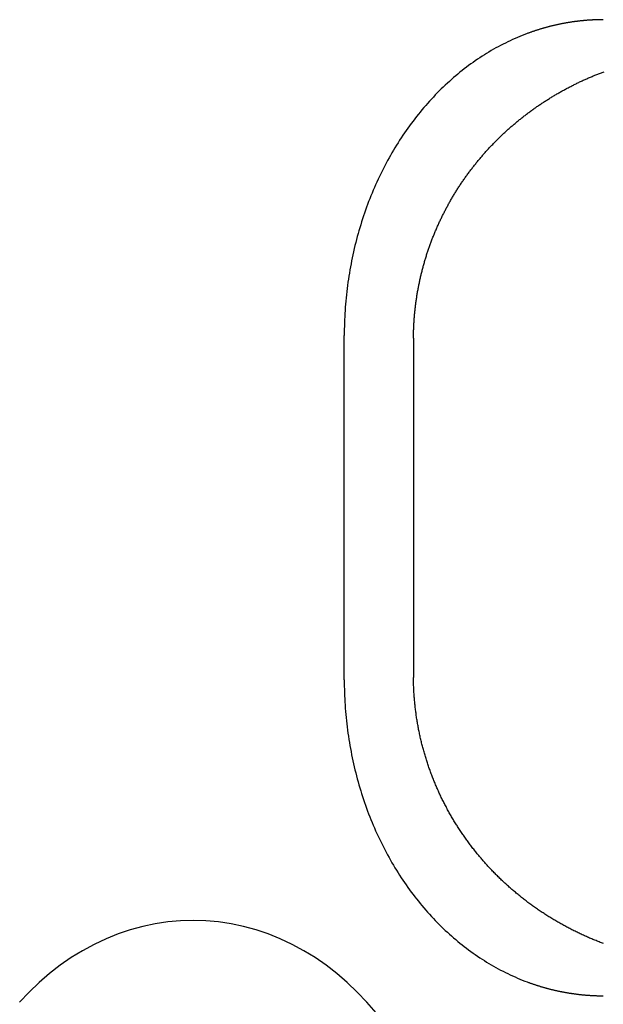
# Model space of a CAD drawing. Extents: x 637 to 3230, y 885 to 2745.
# Tile 135 of 151: x 2965 to 2975, y 2159 to 2177. Entities that reach past the tile are written whole.
import ezdxf

# ---------------------------------------------------------------- set-up
doc = ezdxf.new("R2010")
doc.units = 0
doc.layers.add('KF_GRAVIS_15_REAR', color=7, linetype='CONTINUOUS')

# ---------------------------------------------------------------- blocks, each defined once
blk = doc.blocks.new('KF_GRAVIS_15_REAR')
at = {"layer": 'KF_GRAVIS_15_REAR'}
for p, q in [((-51.23472, -88), (-51.23472, -82)), ((-50.02907, -82.10799), (-50.02907, -87.89201))]:
    blk.add_line(p, q, dxfattribs=at)
for points in [[(-46.7232, -76.5, 0), (-46.7335, -76.5, 0), (-46.7437, -76.5001, 0), (-46.754, -76.5001, 0), (-46.7643, -76.5002, 0), (-46.7746, -76.5004, 0), (-46.7849, -76.5005, 0), (-46.7952, -76.5007, 0), (-46.8055, -76.5009, 0), (-46.8158, -76.5012, 0), (-46.8262, -76.5015, 0), (-46.8365, -76.5018, 0), (-46.8468, -76.5021, 0), (-46.8572, -76.5025, 0), (-46.8675, -76.5029, 0), (-46.8779, -76.5033, 0), (-46.8882, -76.5037, 0), (-46.8986, -76.5042, 0), (-46.909, -76.5047, 0), (-46.9194, -76.5053, 0), (-46.9298, -76.5058, 0), (-46.9401, -76.5064, 0), (-46.9505, -76.5071, 0), (-46.9609, -76.5077, 0), (-46.9714, -76.5084, 0), (-46.9818, -76.5091, 0), (-46.9922, -76.5099, 0), (-47.0026, -76.5106, 0), (-47.013, -76.5115, 0), (-47.0235, -76.5123, 0), (-47.0339, -76.5132, 0), (-47.0443, -76.514, 0), (-47.0548, -76.515, 0), (-47.0652, -76.5159, 0), (-47.0757, -76.5169, 0), (-47.0861, -76.5179, 0), (-47.0966, -76.519, 0), (-47.107, -76.52, 0), (-47.1175, -76.5211, 0), (-47.128, -76.5223, 0), (-47.1384, -76.5234, 0), (-47.1489, -76.5246, 0), (-47.1594, -76.5258, 0), (-47.1699, -76.5271, 0), (-47.1804, -76.5284, 0), (-47.1908, -76.5297, 0), (-47.2013, -76.531, 0), (-47.2118, -76.5324, 0), (-47.2223, -76.5338, 0), (-47.2328, -76.5352, 0), (-47.2433, -76.5367, 0), (-47.2538, -76.5382, 0), (-47.2643, -76.5397, 0), (-47.2748, -76.5413, 0), (-47.2853, -76.5428, 0), (-47.2958, -76.5445, 0), (-47.3063, -76.5461, 0), (-47.3168, -76.5478, 0), (-47.3273, -76.5495, 0), (-47.3378, -76.5512, 0), (-47.3483, -76.553, 0), (-47.3588, -76.5548, 0), (-47.3693, -76.5566, 0), (-47.3798, -76.5584, 0), (-47.3904, -76.5603, 0), (-47.4009, -76.5622, 0), (-47.4114, -76.5642, 0), (-47.4219, -76.5661, 0), (-47.4324, -76.5682, 0), (-47.4429, -76.5702, 0), (-47.4534, -76.5723, 0), (-47.4639, -76.5743, 0), (-47.4744, -76.5765, 0), (-47.4849, -76.5786, 0), (-47.4954, -76.5808, 0), (-47.5059, -76.583, 0), (-47.5165, -76.5853, 0), (-47.527, -76.5876, 0), (-47.5375, -76.5899, 0), (-47.548, -76.5922, 0), (-47.5585, -76.5946, 0), (-47.569, -76.597, 0), (-47.5795, -76.5994, 0), (-47.5899, -76.6019, 0), (-47.6004, -76.6044, 0), (-47.6109, -76.6069, 0), (-47.6214, -76.6094, 0), (-47.6319, -76.612, 0), (-47.6424, -76.6146, 0), (-47.6529, -76.6173, 0), (-47.6633, -76.62, 0), (-47.6738, -76.6227, 0), (-47.6843, -76.6254, 0), (-47.6948, -76.6282, 0), (-47.7052, -76.631, 0), (-47.7157, -76.6338, 0), (-47.7261, -76.6367, 0), (-47.7366, -76.6396, 0), (-47.7471, -76.6425, 0), (-47.7575, -76.6455, 0), (-47.7679, -76.6484, 0), (-47.7784, -76.6515, 0), (-47.7888, -76.6545, 0), (-47.7993, -76.6576, 0), (-47.8097, -76.6607, 0), (-47.8201, -76.6638, 0), (-47.8305, -76.667, 0), (-47.8409, -76.6702, 0), (-47.8514, -76.6735, 0), (-47.8618, -76.6767, 0), (-47.8722, -76.68, 0), (-47.8826, -76.6834, 0), (-47.8929, -76.6867, 0), (-47.9033, -76.6901, 0), (-47.9137, -76.6935, 0), (-47.9241, -76.697, 0), (-47.9345, -76.7005, 0), (-47.9448, -76.704, 0), (-47.9552, -76.7075, 0), (-47.9655, -76.7111, 0), (-47.9759, -76.7147, 0), (-47.9862, -76.7184, 0), (-47.9965, -76.722, 0), (-48.0069, -76.7257, 0), (-48.0172, -76.7295, 0), (-48.0275, -76.7332, 0), (-48.0378, -76.737, 0), (-48.0481, -76.7409, 0)], [(-48.0481, -76.7409, 0), (-48.0909, -76.7572, 0), (-48.1336, -76.774, 0), (-48.1761, -76.7913, 0), (-48.2185, -76.8091, 0), (-48.2607, -76.8274, 0), (-48.3028, -76.8463, 0), (-48.3447, -76.8657, 0), (-48.3865, -76.8856, 0), (-48.4281, -76.9059, 0), (-48.4696, -76.9268, 0), (-48.5108, -76.9482, 0), (-48.5519, -76.9701, 0), (-48.5928, -76.9925, 0), (-48.6336, -77.0154, 0), (-48.6741, -77.0388, 0), (-48.7144, -77.0626, 0), (-48.7546, -77.087, 0), (-48.7945, -77.1118, 0), (-48.8343, -77.1372, 0), (-48.8738, -77.163, 0), (-48.9131, -77.1893, 0), (-48.9522, -77.216, 0), (-48.9911, -77.2433, 0), (-49.0298, -77.271, 0), (-49.0682, -77.2992, 0), (-49.1064, -77.3278, 0), (-49.1444, -77.3569, 0), (-49.1821, -77.3865, 0), (-49.2196, -77.4165, 0), (-49.2568, -77.447, 0), (-49.2938, -77.4779, 0), (-49.3306, -77.5093, 0), (-49.367, -77.5411, 0), (-49.4033, -77.5734, 0), (-49.4392, -77.6061, 0), (-49.4749, -77.6392, 0), (-49.5103, -77.6728, 0), (-49.5454, -77.7068, 0), (-49.5803, -77.7412, 0), (-49.6149, -77.776, 0), (-49.6491, -77.8113, 0), (-49.6831, -77.847, 0), (-49.7169, -77.8831, 0), (-49.7503, -77.9196, 0), (-49.7834, -77.9565, 0), (-49.8162, -77.9938, 0), (-49.8487, -78.0315, 0), (-49.8809, -78.0695, 0), (-49.9128, -78.108, 0), (-49.9443, -78.1469, 0), (-49.9756, -78.1861, 0), (-50.0065, -78.2258, 0), (-50.0371, -78.2658, 0), (-50.0674, -78.3061, 0), (-50.0973, -78.3469, 0), (-50.1269, -78.3879, 0), (-50.1562, -78.4294, 0), (-50.1852, -78.4712, 0), (-50.2138, -78.5134, 0), (-50.242, -78.5559, 0), (-50.2699, -78.5987, 0), (-50.2974, -78.6419, 0), (-50.3246, -78.6854, 0), (-50.3515, -78.7292, 0), (-50.378, -78.7734, 0), (-50.4041, -78.8179, 0), (-50.4298, -78.8627, 0), (-50.4552, -78.9078, 0), (-50.4803, -78.9532, 0), (-50.5049, -78.9989, 0), (-50.5292, -79.0449, 0), (-50.5531, -79.0912, 0), (-50.5766, -79.1378, 0), (-50.5997, -79.1847, 0), (-50.6225, -79.2319, 0), (-50.6449, -79.2793, 0), (-50.6669, -79.327, 0), (-50.6885, -79.375, 0), (-50.7097, -79.4232, 0), (-50.7305, -79.4717, 0), (-50.7509, -79.5204, 0), (-50.7709, -79.5694, 0), (-50.7905, -79.6186, 0), (-50.8097, -79.668, 0), (-50.8285, -79.7177, 0), (-50.8469, -79.7676, 0), (-50.8649, -79.8178, 0), (-50.8825, -79.8681, 0), (-50.8997, -79.9187, 0), (-50.9164, -79.9694, 0), (-50.9328, -80.0204, 0), (-50.9487, -80.0715, 0), (-50.9642, -80.1229, 0), (-50.9793, -80.1744, 0), (-50.994, -80.2262, 0), (-51.0082, -80.278, 0), (-51.022, -80.3301, 0), (-51.0354, -80.3823, 0), (-51.0484, -80.4347, 0), (-51.061, -80.4873, 0), (-51.0731, -80.54, 0), (-51.0848, -80.5928, 0), (-51.096, -80.6458, 0), (-51.1068, -80.6989, 0), (-51.1172, -80.7521, 0), (-51.1272, -80.8055, 0), (-51.1367, -80.859, 0), (-51.1458, -80.9126, 0), (-51.1544, -80.9663, 0), (-51.1626, -81.0201, 0), (-51.1704, -81.074, 0), (-51.1777, -81.128, 0), (-51.1846, -81.1821, 0), (-51.1911, -81.2362, 0), (-51.1971, -81.2905, 0), (-51.2026, -81.3448, 0), (-51.2078, -81.3992, 0), (-51.2124, -81.4536, 0), (-51.2167, -81.5081, 0), (-51.2204, -81.5626, 0), (-51.2238, -81.6172, 0), (-51.2267, -81.6718, 0), (-51.2291, -81.7265, 0), (-51.2312, -81.7811, 0), (-51.2327, -81.8358, 0), (-51.2338, -81.8905, 0), (-51.2345, -81.9453, 0), (-51.2347, -82, 0)], [(-50.0289, -82.0441, 0), (-50.0288, -82.0268, 0), (-50.0286, -82.0095, 0), (-50.0284, -81.9922, 0), (-50.0281, -81.9749, 0), (-50.0277, -81.9575, 0), (-50.0273, -81.9402, 0), (-50.0268, -81.9229, 0), (-50.0262, -81.9056, 0), (-50.0256, -81.8883, 0), (-50.025, -81.871, 0), (-50.0242, -81.8537, 0), (-50.0234, -81.8364, 0), (-50.0225, -81.8191, 0), (-50.0216, -81.8018, 0), (-50.0206, -81.7845, 0), (-50.0196, -81.7672, 0), (-50.0185, -81.7499, 0), (-50.0173, -81.7327, 0), (-50.0161, -81.7154, 0), (-50.0148, -81.6981, 0), (-50.0134, -81.6808, 0), (-50.012, -81.6636, 0), (-50.0105, -81.6463, 0), (-50.0089, -81.6291, 0), (-50.0073, -81.6118, 0), (-50.0057, -81.5946, 0), (-50.0039, -81.5774, 0), (-50.0022, -81.5601, 0), (-50.0003, -81.5429, 0), (-49.9984, -81.5257, 0), (-49.9964, -81.5085, 0), (-49.9944, -81.4913, 0), (-49.9923, -81.4741, 0), (-49.9901, -81.4569, 0), (-49.9879, -81.4398, 0), (-49.9856, -81.4226, 0), (-49.9833, -81.4054, 0), (-49.9809, -81.3883, 0), (-49.9784, -81.3712, 0), (-49.9759, -81.354, 0), (-49.9733, -81.3369, 0), (-49.9706, -81.3198, 0), (-49.9679, -81.3027, 0), (-49.9652, -81.2856, 0), (-49.9623, -81.2685, 0), (-49.9594, -81.2514, 0), (-49.9565, -81.2344, 0), (-49.9535, -81.2173, 0), (-49.9504, -81.2003, 0), (-49.9473, -81.1833, 0), (-49.9441, -81.1662, 0), (-49.9408, -81.1492, 0), (-49.9375, -81.1322, 0), (-49.9341, -81.1153, 0), (-49.9307, -81.0983, 0), (-49.9272, -81.0813, 0), (-49.9236, -81.0644, 0), (-49.92, -81.0475, 0), (-49.9163, -81.0305, 0), (-49.9126, -81.0136, 0), (-49.9088, -80.9968, 0), (-49.905, -80.9799, 0), (-49.901, -80.963, 0), (-49.8971, -80.9462, 0), (-49.893, -80.9293, 0), (-49.8889, -80.9125, 0), (-49.8848, -80.8957, 0), (-49.8806, -80.8789, 0), (-49.8763, -80.8621, 0), (-49.8719, -80.8454, 0), (-49.8676, -80.8287, 0), (-49.8631, -80.8119, 0), (-49.8586, -80.7952, 0), (-49.854, -80.7785, 0), (-49.8494, -80.7618, 0), (-49.8447, -80.7452, 0), (-49.8399, -80.7285, 0), (-49.8351, -80.7119, 0), (-49.8303, -80.6953, 0), (-49.8253, -80.6787, 0), (-49.8203, -80.6622, 0), (-49.8153, -80.6456, 0), (-49.8102, -80.6291, 0), (-49.805, -80.6126, 0), (-49.7998, -80.5961, 0), (-49.7945, -80.5796, 0), (-49.7892, -80.5631, 0), (-49.7838, -80.5467, 0), (-49.7783, -80.5303, 0), (-49.7728, -80.5139, 0), (-49.7672, -80.4975, 0), (-49.7616, -80.4812, 0), (-49.7559, -80.4648, 0), (-49.7501, -80.4485, 0), (-49.7443, -80.4322, 0), (-49.7385, -80.4159, 0), (-49.7325, -80.3997, 0), (-49.7265, -80.3835, 0), (-49.7205, -80.3673, 0), (-49.7144, -80.3511, 0), (-49.7083, -80.3349, 0), (-49.702, -80.3188, 0), (-49.6958, -80.3027, 0), (-49.6894, -80.2866, 0), (-49.6831, -80.2705, 0), (-49.6766, -80.2544, 0), (-49.6701, -80.2384, 0), (-49.6636, -80.2224, 0), (-49.657, -80.2064, 0), (-49.6503, -80.1905, 0), (-49.6436, -80.1746, 0), (-49.6368, -80.1587, 0), (-49.63, -80.1428, 0), (-49.6231, -80.1269, 0), (-49.6161, -80.1111, 0), (-49.6091, -80.0953, 0), (-49.6021, -80.0795, 0), (-49.595, -80.0637, 0), (-49.5878, -80.048, 0), (-49.5806, -80.0323, 0), (-49.5733, -80.0166, 0), (-49.566, -80.001, 0), (-49.5586, -79.9853, 0), (-49.5512, -79.9697, 0), (-49.5437, -79.9542, 0), (-49.5361, -79.9386, 0), (-49.5285, -79.9231, 0), (-49.5209, -79.9076, 0), (-49.5132, -79.8922, 0), (-49.5054, -79.8767, 0), (-49.4976, -79.8613, 0), (-49.4897, -79.8459, 0), (-49.4818, -79.8306, 0), (-49.4738, -79.8152, 0), (-49.4658, -79.7999, 0), (-49.4577, -79.7847, 0), (-49.4495, -79.7694, 0), (-49.4414, -79.7542, 0), (-49.4331, -79.739, 0), (-49.4248, -79.7239, 0), (-49.4165, -79.7088, 0), (-49.4081, -79.6937, 0), (-49.3996, -79.6786, 0), (-49.3911, -79.6636, 0), (-49.3825, -79.6486, 0), (-49.3739, -79.6336, 0), (-49.3653, -79.6187, 0), (-49.3566, -79.6037, 0), (-49.3478, -79.5889, 0), (-49.339, -79.574, 0), (-49.3301, -79.5592, 0), (-49.3212, -79.5444, 0), (-49.3122, -79.5297, 0), (-49.3032, -79.5149, 0), (-49.2941, -79.5002, 0), (-49.285, -79.4856, 0), (-49.2758, -79.4709, 0), (-49.2666, -79.4564, 0), (-49.2573, -79.4418, 0), (-49.248, -79.4273, 0), (-49.2386, -79.4128, 0), (-49.2292, -79.3983, 0), (-49.2197, -79.3839, 0), (-49.2102, -79.3695, 0), (-49.2006, -79.3551, 0), (-49.191, -79.3408, 0), (-49.1814, -79.3265, 0), (-49.1716, -79.3122, 0), (-49.1619, -79.298, 0), (-49.152, -79.2838, 0), (-49.1422, -79.2697, 0), (-49.1323, -79.2555, 0), (-49.1223, -79.2415, 0), (-49.1123, -79.2274, 0), (-49.1022, -79.2134, 0), (-49.0921, -79.1994, 0), (-49.0819, -79.1855, 0), (-49.0717, -79.1716, 0), (-49.0615, -79.1577, 0), (-49.0512, -79.1439, 0), (-49.0408, -79.1301, 0), (-49.0304, -79.1163, 0), (-49.02, -79.1026, 0), (-49.0095, -79.0889, 0), (-48.9989, -79.0752, 0), (-48.9883, -79.0616, 0), (-48.9777, -79.0481, 0), (-48.967, -79.0345, 0), (-48.9563, -79.021, 0), (-48.9455, -79.0076, 0), (-48.9347, -78.9941, 0), (-48.9238, -78.9807, 0), (-48.9129, -78.9674, 0), (-48.902, -78.9541, 0), (-48.891, -78.9408, 0), (-48.8799, -78.9276, 0), (-48.8688, -78.9144, 0), (-48.8577, -78.9012, 0), (-48.8465, -78.8881, 0), (-48.8353, -78.875, 0), (-48.824, -78.862, 0), (-48.8127, -78.849, 0), (-48.8014, -78.836, 0), (-48.79, -78.8231, 0), (-48.7785, -78.8102, 0), (-48.767, -78.7974, 0), (-48.7555, -78.7846, 0), (-48.7439, -78.7718, 0), (-48.7323, -78.7591, 0), (-48.7206, -78.7464, 0), (-48.7089, -78.7338, 0), (-48.6972, -78.7212, 0), (-48.6854, -78.7086, 0), (-48.6736, -78.6961, 0), (-48.6617, -78.6836, 0), (-48.6498, -78.6711, 0), (-48.6378, -78.6587, 0), (-48.6258, -78.6464, 0), (-48.6138, -78.6341, 0), (-48.6017, -78.6218, 0), (-48.5896, -78.6096, 0), (-48.5774, -78.5974, 0), (-48.5652, -78.5852, 0), (-48.553, -78.5731, 0), (-48.5407, -78.561, 0), (-48.5283, -78.549, 0), (-48.516, -78.537, 0), (-48.5036, -78.5251, 0), (-48.4911, -78.5132, 0), (-48.4786, -78.5013, 0), (-48.4661, -78.4895, 0), (-48.4535, -78.4777, 0), (-48.4409, -78.466, 0), (-48.4283, -78.4543, 0), (-48.4156, -78.4427, 0), (-48.4029, -78.4311, 0), (-48.3901, -78.4195, 0), (-48.3773, -78.408, 0), (-48.3645, -78.3965, 0), (-48.3516, -78.3851, 0), (-48.3387, -78.3737, 0), (-48.3258, -78.3624, 0), (-48.3128, -78.3511, 0), (-48.2997, -78.3399, 0), (-48.2867, -78.3286, 0), (-48.2736, -78.3175, 0), (-48.2604, -78.3064, 0), (-48.2473, -78.2953, 0), (-48.234, -78.2843, 0), (-48.2208, -78.2733, 0), (-48.2075, -78.2624, 0), (-48.1942, -78.2515, 0), (-48.1808, -78.2406, 0), (-48.1674, -78.2298, 0), (-48.154, -78.2191, 0), (-48.1406, -78.2083, 0), (-48.1271, -78.1977, 0), (-48.1135, -78.1871, 0), (-48.0999, -78.1765, 0), (-48.0863, -78.166, 0), (-48.0727, -78.1555, 0), (-48.059, -78.1451, 0), (-48.0453, -78.1347, 0), (-48.0316, -78.1243, 0), (-48.0178, -78.114, 0), (-48.004, -78.1038, 0), (-47.9901, -78.0936, 0), (-47.9763, -78.0834, 0), (-47.9623, -78.0733, 0), (-47.9484, -78.0633, 0), (-47.9344, -78.0533, 0), (-47.9204, -78.0433, 0), (-47.9064, -78.0334, 0), (-47.8923, -78.0235, 0), (-47.8782, -78.0137, 0), (-47.864, -78.0039, 0), (-47.8498, -77.9942, 0), (-47.8356, -77.9845, 0), (-47.8214, -77.9749, 0), (-47.8071, -77.9653, 0), (-47.7928, -77.9558, 0), (-47.7785, -77.9463, 0), (-47.7641, -77.9368, 0), (-47.7497, -77.9274, 0), (-47.7353, -77.9181, 0), (-47.7209, -77.9088, 0), (-47.7064, -77.8995, 0), (-47.6919, -77.8903, 0), (-47.6773, -77.8812, 0), (-47.6627, -77.8721, 0), (-47.6481, -77.863, 0), (-47.6335, -77.854, 0), (-47.6188, -77.8451, 0), (-47.6041, -77.8362, 0), (-47.5894, -77.8273, 0), (-47.5747, -77.8185, 0), (-47.5599, -77.8097, 0), (-47.5451, -77.801, 0), (-47.5302, -77.7924, 0), (-47.5154, -77.7838, 0), (-47.5005, -77.7752, 0), (-47.4855, -77.7667, 0), (-47.4706, -77.7582, 0), (-47.4556, -77.7498, 0), (-47.4406, -77.7414, 0), (-47.4256, -77.7331, 0), (-47.4105, -77.7249, 0), (-47.3954, -77.7166, 0), (-47.3803, -77.7085, 0), (-47.3652, -77.7003, 0), (-47.35, -77.6923, 0), (-47.3348, -77.6843, 0), (-47.3196, -77.6763, 0), (-47.3044, -77.6684, 0), (-47.2891, -77.6605, 0), (-47.2738, -77.6527, 0), (-47.2585, -77.6449, 0), (-47.2432, -77.6372, 0), (-47.2278, -77.6295, 0), (-47.2124, -77.6219, 0), (-47.197, -77.6144, 0), (-47.1815, -77.6068, 0), (-47.1661, -77.5994, 0), (-47.1506, -77.592, 0), (-47.1351, -77.5846, 0), (-47.1195, -77.5773, 0), (-47.104, -77.57, 0), (-47.0884, -77.5628, 0), (-47.0728, -77.5557, 0), (-47.0572, -77.5486, 0), (-47.0415, -77.5415, 0), (-47.0258, -77.5345, 0), (-47.0101, -77.5275, 0), (-46.9944, -77.5206, 0), (-46.9787, -77.5138, 0), (-46.9629, -77.507, 0), (-46.9471, -77.5002, 0), (-46.9313, -77.4936, 0), (-46.9155, -77.4869, 0), (-46.8996, -77.4803, 0), (-46.8838, -77.4738, 0), (-46.8679, -77.4673, 0), (-46.852, -77.4609, 0), (-46.836, -77.4545, 0), (-46.8201, -77.4481, 0), (-46.8041, -77.4419, 0), (-46.7881, -77.4356, 0), (-46.7721, -77.4295, 0), (-46.7561, -77.4233, 0), (-46.74, -77.4173, 0), (-46.7239, -77.4112, 0), (-46.7078, -77.4053, 0)], [(-50.0289, -82.0441, 0), (-50.0289, -82.0446, 0), (-50.0289, -82.0451, 0), (-50.0289, -82.0456, 0), (-50.0289, -82.0461, 0), (-50.0289, -82.0466, 0), (-50.0289, -82.0471, 0), (-50.0289, -82.0476, 0), (-50.0289, -82.0481, 0), (-50.0289, -82.0486, 0), (-50.0289, -82.0491, 0), (-50.0289, -82.0496, 0), (-50.0289, -82.0501, 0), (-50.0289, -82.0506, 0), (-50.0289, -82.0511, 0), (-50.029, -82.0516, 0), (-50.029, -82.0521, 0), (-50.029, -82.0526, 0), (-50.029, -82.0531, 0), (-50.029, -82.0536, 0), (-50.029, -82.0541, 0), (-50.029, -82.0546, 0), (-50.029, -82.0551, 0), (-50.029, -82.0556, 0), (-50.029, -82.0561, 0), (-50.029, -82.0566, 0), (-50.029, -82.0571, 0), (-50.029, -82.0576, 0), (-50.029, -82.0581, 0), (-50.029, -82.0586, 0), (-50.029, -82.0591, 0), (-50.029, -82.0596, 0), (-50.029, -82.0601, 0), (-50.029, -82.0606, 0), (-50.029, -82.0611, 0), (-50.029, -82.0616, 0), (-50.029, -82.0621, 0), (-50.029, -82.0626, 0), (-50.029, -82.0631, 0), (-50.029, -82.0636, 0), (-50.029, -82.0641, 0), (-50.029, -82.0646, 0), (-50.029, -82.0651, 0), (-50.029, -82.0656, 0), (-50.029, -82.0661, 0), (-50.029, -82.0666, 0), (-50.029, -82.0671, 0), (-50.029, -82.0676, 0), (-50.029, -82.0681, 0), (-50.029, -82.0686, 0), (-50.029, -82.0691, 0), (-50.029, -82.0696, 0), (-50.029, -82.0701, 0), (-50.029, -82.0706, 0), (-50.029, -82.0711, 0), (-50.029, -82.0716, 0), (-50.029, -82.0721, 0), (-50.029, -82.0726, 0), (-50.029, -82.0731, 0), (-50.029, -82.0736, 0), (-50.029, -82.0741, 0), (-50.029, -82.0746, 0), (-50.029, -82.0751, 0), (-50.029, -82.0756, 0), (-50.029, -82.0761, 0), (-50.029, -82.0766, 0), (-50.029, -82.0771, 0), (-50.029, -82.0776, 0), (-50.029, -82.0781, 0), (-50.029, -82.0786, 0), (-50.029, -82.0791, 0), (-50.029, -82.0796, 0), (-50.029, -82.0801, 0), (-50.029, -82.0806, 0), (-50.029, -82.081, 0), (-50.029, -82.0815, 0), (-50.029, -82.082, 0), (-50.029, -82.0825, 0), (-50.029, -82.083, 0), (-50.029, -82.0835, 0), (-50.029, -82.084, 0), (-50.029, -82.0845, 0), (-50.0291, -82.085, 0), (-50.0291, -82.0855, 0), (-50.0291, -82.086, 0), (-50.0291, -82.0865, 0), (-50.0291, -82.087, 0), (-50.0291, -82.0875, 0), (-50.0291, -82.088, 0), (-50.0291, -82.0885, 0), (-50.0291, -82.089, 0), (-50.0291, -82.0895, 0), (-50.0291, -82.09, 0), (-50.0291, -82.0905, 0), (-50.0291, -82.091, 0), (-50.0291, -82.0915, 0), (-50.0291, -82.092, 0), (-50.0291, -82.0925, 0), (-50.0291, -82.093, 0), (-50.0291, -82.0935, 0), (-50.0291, -82.094, 0), (-50.0291, -82.0945, 0), (-50.0291, -82.095, 0), (-50.0291, -82.0955, 0), (-50.0291, -82.096, 0), (-50.0291, -82.0965, 0), (-50.0291, -82.097, 0), (-50.0291, -82.0975, 0), (-50.0291, -82.098, 0), (-50.0291, -82.0985, 0), (-50.0291, -82.099, 0), (-50.0291, -82.0995, 0), (-50.0291, -82.1, 0), (-50.0291, -82.1005, 0), (-50.0291, -82.101, 0), (-50.0291, -82.1015, 0), (-50.0291, -82.102, 0), (-50.0291, -82.1025, 0), (-50.0291, -82.103, 0), (-50.0291, -82.1035, 0), (-50.0291, -82.104, 0), (-50.0291, -82.1045, 0), (-50.0291, -82.105, 0), (-50.0291, -82.1055, 0), (-50.0291, -82.106, 0), (-50.0291, -82.1065, 0), (-50.0291, -82.107, 0), (-50.0291, -82.1075, 0), (-50.0291, -82.108, 0)], [(-50.0291, -87.892, 0), (-50.0291, -87.8925, 0), (-50.0291, -87.893, 0), (-50.0291, -87.8935, 0), (-50.0291, -87.894, 0), (-50.0291, -87.8945, 0), (-50.0291, -87.895, 0), (-50.0291, -87.8955, 0), (-50.0291, -87.896, 0), (-50.0291, -87.8965, 0), (-50.0291, -87.897, 0), (-50.0291, -87.8975, 0), (-50.0291, -87.898, 0), (-50.0291, -87.8985, 0), (-50.0291, -87.899, 0), (-50.0291, -87.8995, 0), (-50.0291, -87.9, 0), (-50.0291, -87.9005, 0), (-50.0291, -87.901, 0), (-50.0291, -87.9015, 0), (-50.0291, -87.902, 0), (-50.0291, -87.9025, 0), (-50.0291, -87.903, 0), (-50.0291, -87.9035, 0), (-50.0291, -87.904, 0), (-50.0291, -87.9045, 0), (-50.0291, -87.905, 0), (-50.0291, -87.9055, 0), (-50.0291, -87.906, 0), (-50.0291, -87.9065, 0), (-50.0291, -87.907, 0), (-50.0291, -87.9075, 0), (-50.0291, -87.908, 0), (-50.0291, -87.9085, 0), (-50.0291, -87.909, 0), (-50.0291, -87.9095, 0), (-50.0291, -87.91, 0), (-50.0291, -87.9105, 0), (-50.0291, -87.911, 0), (-50.0291, -87.9115, 0), (-50.0291, -87.912, 0), (-50.0291, -87.9125, 0), (-50.0291, -87.913, 0), (-50.0291, -87.9135, 0), (-50.0291, -87.914, 0), (-50.0291, -87.9145, 0), (-50.0291, -87.915, 0), (-50.029, -87.9155, 0), (-50.029, -87.916, 0), (-50.029, -87.9165, 0), (-50.029, -87.917, 0), (-50.029, -87.9175, 0), (-50.029, -87.918, 0), (-50.029, -87.9185, 0), (-50.029, -87.919, 0), (-50.029, -87.9194, 0), (-50.029, -87.9199, 0), (-50.029, -87.9204, 0), (-50.029, -87.9209, 0), (-50.029, -87.9214, 0), (-50.029, -87.9219, 0), (-50.029, -87.9224, 0), (-50.029, -87.9229, 0), (-50.029, -87.9234, 0), (-50.029, -87.9239, 0), (-50.029, -87.9244, 0), (-50.029, -87.9249, 0), (-50.029, -87.9254, 0), (-50.029, -87.9259, 0), (-50.029, -87.9264, 0), (-50.029, -87.9269, 0), (-50.029, -87.9274, 0), (-50.029, -87.9279, 0), (-50.029, -87.9284, 0), (-50.029, -87.9289, 0), (-50.029, -87.9294, 0), (-50.029, -87.9299, 0), (-50.029, -87.9304, 0), (-50.029, -87.9309, 0), (-50.029, -87.9314, 0), (-50.029, -87.9319, 0), (-50.029, -87.9324, 0), (-50.029, -87.9329, 0), (-50.029, -87.9334, 0), (-50.029, -87.9339, 0), (-50.029, -87.9344, 0), (-50.029, -87.9349, 0), (-50.029, -87.9354, 0), (-50.029, -87.9359, 0), (-50.029, -87.9364, 0), (-50.029, -87.9369, 0), (-50.029, -87.9374, 0), (-50.029, -87.9379, 0), (-50.029, -87.9384, 0), (-50.029, -87.9389, 0), (-50.029, -87.9394, 0), (-50.029, -87.9399, 0), (-50.029, -87.9404, 0), (-50.029, -87.9409, 0), (-50.029, -87.9414, 0), (-50.029, -87.9419, 0), (-50.029, -87.9424, 0), (-50.029, -87.9429, 0), (-50.029, -87.9434, 0), (-50.029, -87.9439, 0), (-50.029, -87.9444, 0), (-50.029, -87.9449, 0), (-50.029, -87.9454, 0), (-50.029, -87.9459, 0), (-50.029, -87.9464, 0), (-50.029, -87.9469, 0), (-50.029, -87.9474, 0), (-50.029, -87.9479, 0), (-50.029, -87.9484, 0), (-50.0289, -87.9489, 0), (-50.0289, -87.9494, 0), (-50.0289, -87.9499, 0), (-50.0289, -87.9504, 0), (-50.0289, -87.9509, 0), (-50.0289, -87.9514, 0), (-50.0289, -87.9519, 0), (-50.0289, -87.9524, 0), (-50.0289, -87.9529, 0), (-50.0289, -87.9534, 0), (-50.0289, -87.9539, 0), (-50.0289, -87.9544, 0), (-50.0289, -87.9549, 0), (-50.0289, -87.9554, 0), (-50.0289, -87.9559, 0)], [(-46.7191, -92.5905, 0), (-46.7379, -92.5835, 0), (-46.7566, -92.5764, 0), (-46.7754, -92.5693, 0), (-46.794, -92.5621, 0), (-46.8127, -92.5548, 0), (-46.8313, -92.5474, 0), (-46.8499, -92.54, 0), (-46.8685, -92.5325, 0), (-46.887, -92.5249, 0), (-46.9056, -92.5172, 0), (-46.924, -92.5095, 0), (-46.9425, -92.5017, 0), (-46.9609, -92.4939, 0), (-46.9793, -92.4859, 0), (-46.9977, -92.4779, 0), (-47.016, -92.4698, 0), (-47.0343, -92.4617, 0), (-47.0526, -92.4535, 0), (-47.0709, -92.4452, 0), (-47.0891, -92.4369, 0), (-47.1073, -92.4284, 0), (-47.1254, -92.4199, 0), (-47.1435, -92.4114, 0), (-47.1616, -92.4028, 0), (-47.1797, -92.3941, 0), (-47.1977, -92.3853, 0), (-47.2157, -92.3764, 0), (-47.2337, -92.3675, 0), (-47.2516, -92.3586, 0), (-47.2695, -92.3495, 0), (-47.2873, -92.3404, 0), (-47.3051, -92.3312, 0), (-47.3229, -92.322, 0), (-47.3407, -92.3127, 0), (-47.3584, -92.3033, 0), (-47.3761, -92.2938, 0), (-47.3937, -92.2843, 0), (-47.4113, -92.2747, 0), (-47.4289, -92.2651, 0), (-47.4464, -92.2553, 0), (-47.4639, -92.2455, 0), (-47.4814, -92.2357, 0), (-47.4988, -92.2258, 0), (-47.5162, -92.2158, 0), (-47.5335, -92.2057, 0), (-47.5508, -92.1956, 0), (-47.5681, -92.1854, 0), (-47.5853, -92.1751, 0), (-47.6025, -92.1648, 0), (-47.6197, -92.1544, 0), (-47.6368, -92.1439, 0), (-47.6538, -92.1334, 0), (-47.6709, -92.1228, 0), (-47.6879, -92.1122, 0), (-47.7048, -92.1014, 0), (-47.7217, -92.0907, 0), (-47.7386, -92.0798, 0), (-47.7554, -92.0689, 0), (-47.7722, -92.0579, 0), (-47.7889, -92.0468, 0), (-47.8056, -92.0357, 0), (-47.8223, -92.0245, 0), (-47.8389, -92.0133, 0), (-47.8555, -92.002, 0), (-47.872, -91.9906, 0), (-47.8885, -91.9791, 0), (-47.9049, -91.9676, 0), (-47.9213, -91.9561, 0), (-47.9377, -91.9444, 0), (-47.954, -91.9327, 0), (-47.9702, -91.921, 0), (-47.9864, -91.9091, 0), (-48.0026, -91.8972, 0), (-48.0187, -91.8853, 0), (-48.0348, -91.8732, 0), (-48.0508, -91.8612, 0), (-48.0668, -91.849, 0), (-48.0827, -91.8368, 0), (-48.0986, -91.8245, 0), (-48.1145, -91.8122, 0), (-48.1303, -91.7998, 0), (-48.146, -91.7873, 0), (-48.1617, -91.7748, 0), (-48.1773, -91.7622, 0), (-48.1929, -91.7496, 0), (-48.2085, -91.7368, 0), (-48.224, -91.7241, 0), (-48.2394, -91.7112, 0), (-48.2548, -91.6983, 0), (-48.2702, -91.6854, 0), (-48.2855, -91.6724, 0), (-48.3007, -91.6593, 0), (-48.3159, -91.6462, 0), (-48.3311, -91.633, 0), (-48.3462, -91.6197, 0), (-48.3612, -91.6064, 0), (-48.3762, -91.593, 0), (-48.3911, -91.5796, 0), (-48.406, -91.5661, 0), (-48.4209, -91.5525, 0), (-48.4356, -91.5389, 0), (-48.4504, -91.5252, 0), (-48.465, -91.5115, 0), (-48.4797, -91.4977, 0), (-48.4942, -91.4839, 0), (-48.5087, -91.47, 0), (-48.5232, -91.456, 0), (-48.5376, -91.442, 0), (-48.5519, -91.4279, 0), (-48.5662, -91.4138, 0), (-48.5805, -91.3996, 0), (-48.5946, -91.3853, 0), (-48.6088, -91.371, 0), (-48.6228, -91.3567, 0), (-48.6369, -91.3423, 0), (-48.6508, -91.3278, 0), (-48.6647, -91.3133, 0), (-48.6785, -91.2987, 0), (-48.6923, -91.284, 0), (-48.7061, -91.2693, 0), (-48.7197, -91.2546, 0), (-48.7333, -91.2398, 0), (-48.7469, -91.2249, 0), (-48.7604, -91.21, 0), (-48.7738, -91.1951, 0), (-48.7872, -91.18, 0), (-48.8005, -91.165, 0), (-48.8138, -91.1498, 0), (-48.8269, -91.1346, 0), (-48.8401, -91.1194, 0), (-48.8532, -91.1041, 0), (-48.8662, -91.0888, 0), (-48.8791, -91.0734, 0), (-48.892, -91.0579, 0), (-48.9048, -91.0424, 0), (-48.9176, -91.0269, 0), (-48.9303, -91.0113, 0), (-48.943, -90.9956, 0), (-48.9555, -90.9799, 0), (-48.9681, -90.9642, 0), (-48.9805, -90.9484, 0), (-48.9929, -90.9325, 0), (-49.0052, -90.9166, 0), (-49.0175, -90.9006, 0), (-49.0297, -90.8846, 0), (-49.0418, -90.8686, 0), (-49.0539, -90.8525, 0), (-49.0659, -90.8363, 0), (-49.0779, -90.8201, 0), (-49.0897, -90.8038, 0), (-49.1015, -90.7875, 0), (-49.1133, -90.7712, 0), (-49.125, -90.7548, 0), (-49.1366, -90.7383, 0), (-49.1481, -90.7218, 0), (-49.1596, -90.7053, 0), (-49.171, -90.6887, 0), (-49.1824, -90.672, 0), (-49.1936, -90.6553, 0), (-49.2049, -90.6386, 0), (-49.216, -90.6218, 0), (-49.2271, -90.605, 0), (-49.2381, -90.5881, 0), (-49.249, -90.5712, 0), (-49.2599, -90.5542, 0), (-49.2707, -90.5372, 0), (-49.2814, -90.5202, 0), (-49.2921, -90.5031, 0), (-49.3027, -90.4859, 0), (-49.3132, -90.4687, 0), (-49.3237, -90.4515, 0), (-49.3341, -90.4342, 0), (-49.3444, -90.4169, 0), (-49.3546, -90.3996, 0), (-49.3648, -90.3822, 0), (-49.3749, -90.3647, 0), (-49.3849, -90.3472, 0), (-49.3949, -90.3297, 0), (-49.4048, -90.3122, 0), (-49.4146, -90.2945, 0), (-49.4244, -90.2769, 0), (-49.4341, -90.2592, 0), (-49.4437, -90.2415, 0), (-49.4532, -90.2237, 0), (-49.4627, -90.2059, 0), (-49.4721, -90.1881, 0), (-49.4814, -90.1702, 0), (-49.4906, -90.1523, 0), (-49.4998, -90.1343, 0), (-49.5089, -90.1163, 0), (-49.5179, -90.0983, 0), (-49.5269, -90.0802, 0), (-49.5358, -90.0621, 0), (-49.5446, -90.044, 0), (-49.5533, -90.0258, 0), (-49.562, -90.0076, 0), (-49.5705, -89.9893, 0), (-49.5791, -89.971, 0), (-49.5875, -89.9527, 0), (-49.5959, -89.9343, 0), (-49.6041, -89.9159, 0), (-49.6123, -89.8975, 0), (-49.6205, -89.879, 0), (-49.6285, -89.8605, 0), (-49.6365, -89.842, 0), (-49.6444, -89.8235, 0), (-49.6523, -89.8049, 0), (-49.66, -89.7862, 0), (-49.6677, -89.7676, 0), (-49.6753, -89.7489, 0), (-49.6828, -89.7301, 0), (-49.6903, -89.7114, 0), (-49.6976, -89.6926, 0), (-49.7049, -89.6738, 0), (-49.7121, -89.6549, 0), (-49.7193, -89.636, 0), (-49.7263, -89.6171, 0), (-49.7333, -89.5982, 0), (-49.7402, -89.5792, 0), (-49.747, -89.5602, 0), (-49.7538, -89.5412, 0), (-49.7604, -89.5221, 0), (-49.767, -89.503, 0), (-49.7735, -89.4839, 0), (-49.78, -89.4648, 0), (-49.7863, -89.4456, 0), (-49.7926, -89.4264, 0), (-49.7987, -89.4072, 0), (-49.8049, -89.388, 0), (-49.8109, -89.3687, 0), (-49.8168, -89.3494, 0), (-49.8227, -89.3301, 0), (-49.8285, -89.3107, 0), (-49.8342, -89.2913, 0), (-49.8398, -89.2719, 0), (-49.8453, -89.2525, 0), (-49.8508, -89.2331, 0), (-49.8562, -89.2136, 0), (-49.8615, -89.1941, 0), (-49.8667, -89.1746, 0), (-49.8718, -89.155, 0), (-49.8769, -89.1355, 0), (-49.8819, -89.1159, 0), (-49.8867, -89.0963, 0), (-49.8916, -89.0767, 0), (-49.8963, -89.057, 0), (-49.9009, -89.0374, 0), (-49.9055, -89.0177, 0), (-49.91, -88.998, 0), (-49.9144, -88.9783, 0), (-49.9187, -88.9585, 0), (-49.923, -88.9388, 0), (-49.9271, -88.919, 0), (-49.9312, -88.8992, 0), (-49.9352, -88.8794, 0), (-49.9391, -88.8596, 0), (-49.9429, -88.8398, 0), (-49.9467, -88.8199, 0), (-49.9503, -88.8, 0), (-49.9539, -88.7801, 0), (-49.9574, -88.7602, 0), (-49.9608, -88.7403, 0), (-49.9642, -88.7204, 0), (-49.9674, -88.7004, 0), (-49.9706, -88.6805, 0), (-49.9737, -88.6605, 0), (-49.9767, -88.6405, 0), (-49.9796, -88.6205, 0), (-49.9824, -88.6005, 0), (-49.9852, -88.5805, 0), (-49.9879, -88.5605, 0), (-49.9904, -88.5404, 0), (-49.9929, -88.5204, 0), (-49.9954, -88.5003, 0), (-49.9977, -88.4802, 0), (-50, -88.4601, 0), (-50.0021, -88.44, 0), (-50.0042, -88.4199, 0), (-50.0062, -88.3998, 0), (-50.0081, -88.3797, 0), (-50.01, -88.3596, 0), (-50.0117, -88.3394, 0), (-50.0134, -88.3193, 0), (-50.015, -88.2991, 0), (-50.0165, -88.279, 0), (-50.0179, -88.2588, 0), (-50.0192, -88.2386, 0), (-50.0205, -88.2185, 0), (-50.0216, -88.1983, 0), (-50.0227, -88.1781, 0), (-50.0237, -88.1579, 0), (-50.0246, -88.1377, 0), (-50.0254, -88.1175, 0), (-50.0261, -88.0973, 0), (-50.0268, -88.0771, 0), (-50.0274, -88.0569, 0), (-50.0278, -88.0367, 0), (-50.0282, -88.0165, 0), (-50.0285, -87.9963, 0), (-50.0288, -87.9761, 0), (-50.0289, -87.9559, 0)], [(-51.2347, -88, 0), (-51.2345, -88.0547, 0), (-51.2338, -88.1095, 0), (-51.2327, -88.1642, 0), (-51.2312, -88.2189, 0), (-51.2291, -88.2735, 0), (-51.2267, -88.3282, 0), (-51.2238, -88.3828, 0), (-51.2204, -88.4374, 0), (-51.2167, -88.4919, 0), (-51.2124, -88.5464, 0), (-51.2078, -88.6008, 0), (-51.2026, -88.6552, 0), (-51.1971, -88.7095, 0), (-51.1911, -88.7638, 0), (-51.1846, -88.8179, 0), (-51.1777, -88.872, 0), (-51.1704, -88.926, 0), (-51.1626, -88.9799, 0), (-51.1544, -89.0337, 0), (-51.1458, -89.0874, 0), (-51.1367, -89.141, 0), (-51.1272, -89.1945, 0), (-51.1172, -89.2479, 0), (-51.1068, -89.3011, 0), (-51.096, -89.3542, 0), (-51.0848, -89.4072, 0), (-51.0731, -89.46, 0), (-51.061, -89.5127, 0), (-51.0484, -89.5653, 0), (-51.0354, -89.6177, 0), (-51.022, -89.6699, 0), (-51.0082, -89.722, 0), (-50.994, -89.7738, 0), (-50.9793, -89.8256, 0), (-50.9642, -89.8771, 0), (-50.9487, -89.9285, 0), (-50.9328, -89.9796, 0), (-50.9164, -90.0306, 0), (-50.8997, -90.0813, 0), (-50.8825, -90.1319, 0), (-50.8649, -90.1822, 0), (-50.8469, -90.2324, 0), (-50.8285, -90.2823, 0), (-50.8097, -90.332, 0), (-50.7905, -90.3814, 0), (-50.7709, -90.4306, 0), (-50.7509, -90.4796, 0), (-50.7305, -90.5283, 0), (-50.7097, -90.5768, 0), (-50.6885, -90.625, 0), (-50.6669, -90.673, 0), (-50.6449, -90.7207, 0), (-50.6225, -90.7681, 0), (-50.5997, -90.8153, 0), (-50.5766, -90.8622, 0), (-50.5531, -90.9088, 0), (-50.5292, -90.9551, 0), (-50.5049, -91.0011, 0), (-50.4803, -91.0468, 0), (-50.4552, -91.0922, 0), (-50.4298, -91.1373, 0), (-50.4041, -91.1821, 0), (-50.378, -91.2266, 0), (-50.3515, -91.2708, 0), (-50.3246, -91.3146, 0), (-50.2974, -91.3581, 0), (-50.2699, -91.4013, 0), (-50.242, -91.4441, 0), (-50.2138, -91.4866, 0), (-50.1852, -91.5288, 0), (-50.1562, -91.5706, 0), (-50.1269, -91.6121, 0), (-50.0973, -91.6531, 0), (-50.0674, -91.6939, 0), (-50.0371, -91.7342, 0), (-50.0065, -91.7742, 0), (-49.9756, -91.8139, 0), (-49.9443, -91.8531, 0), (-49.9128, -91.892, 0), (-49.8809, -91.9305, 0), (-49.8487, -91.9685, 0), (-49.8162, -92.0062, 0), (-49.7834, -92.0435, 0), (-49.7503, -92.0804, 0), (-49.7169, -92.1169, 0), (-49.6831, -92.153, 0), (-49.6491, -92.1887, 0), (-49.6149, -92.224, 0), (-49.5803, -92.2588, 0), (-49.5454, -92.2932, 0), (-49.5103, -92.3272, 0), (-49.4749, -92.3608, 0), (-49.4392, -92.3939, 0), (-49.4033, -92.4266, 0), (-49.367, -92.4589, 0), (-49.3306, -92.4907, 0), (-49.2938, -92.5221, 0), (-49.2568, -92.553, 0), (-49.2196, -92.5835, 0), (-49.1821, -92.6135, 0), (-49.1444, -92.6431, 0), (-49.1064, -92.6722, 0), (-49.0682, -92.7008, 0), (-49.0298, -92.729, 0), (-48.9911, -92.7567, 0), (-48.9522, -92.784, 0), (-48.9131, -92.8107, 0), (-48.8738, -92.837, 0), (-48.8343, -92.8628, 0), (-48.7945, -92.8882, 0), (-48.7546, -92.913, 0), (-48.7144, -92.9374, 0), (-48.6741, -92.9612, 0), (-48.6336, -92.9846, 0), (-48.5928, -93.0075, 0), (-48.5519, -93.0299, 0), (-48.5108, -93.0518, 0), (-48.4696, -93.0732, 0), (-48.4281, -93.0941, 0), (-48.3865, -93.1144, 0), (-48.3447, -93.1343, 0), (-48.3028, -93.1537, 0), (-48.2607, -93.1726, 0), (-48.2185, -93.1909, 0), (-48.1761, -93.2087, 0), (-48.1336, -93.226, 0), (-48.0909, -93.2428, 0), (-48.0481, -93.2591, 0)], [(-53.8666, -92.1866, 0), (-54.0876, -92.1933, 0), (-54.3082, -92.2131, 0), (-54.5276, -92.2462, 0), (-54.7455, -92.2923, 0), (-54.9613, -92.3515, 0), (-55.1744, -92.4235, 0), (-55.3844, -92.5081, 0), (-55.5907, -92.6053, 0), (-55.7928, -92.7147, 0), (-55.9904, -92.8361, 0), (-56.1828, -92.9691, 0), (-56.3696, -93.1135, 0), (-56.5504, -93.269, 0), (-56.7247, -93.4351, 0), (-56.8922, -93.6114, 0)], [(-50.6808, -93.7975, 0), (-50.841, -93.6114, 0), (-51.0084, -93.4351, 0), (-51.1827, -93.269, 0), (-51.3635, -93.1135, 0), (-51.5504, -92.9691, 0), (-51.7428, -92.8361, 0), (-51.9403, -92.7147, 0), (-52.1424, -92.6053, 0), (-52.3488, -92.5081, 0), (-52.5587, -92.4235, 0), (-52.7719, -92.3515, 0), (-52.9876, -92.2923, 0), (-53.2055, -92.2462, 0), (-53.425, -92.2131, 0), (-53.6455, -92.1933, 0), (-53.8666, -92.1866, 0)], [(-48.0481, -93.2591, 0), (-48.0378, -93.263, 0), (-48.0275, -93.2668, 0), (-48.0172, -93.2705, 0), (-48.0069, -93.2743, 0), (-47.9965, -93.278, 0), (-47.9862, -93.2816, 0), (-47.9759, -93.2853, 0), (-47.9655, -93.2889, 0), (-47.9552, -93.2925, 0), (-47.9448, -93.296, 0), (-47.9344, -93.2995, 0), (-47.9241, -93.303, 0), (-47.9137, -93.3065, 0), (-47.9033, -93.3099, 0), (-47.8929, -93.3133, 0), (-47.8826, -93.3166, 0), (-47.8722, -93.32, 0), (-47.8618, -93.3233, 0), (-47.8514, -93.3265, 0), (-47.8409, -93.3298, 0), (-47.8305, -93.333, 0), (-47.8201, -93.3362, 0), (-47.8097, -93.3393, 0), (-47.7993, -93.3424, 0), (-47.7888, -93.3455, 0), (-47.7784, -93.3485, 0), (-47.7679, -93.3516, 0), (-47.7575, -93.3545, 0), (-47.7471, -93.3575, 0), (-47.7366, -93.3604, 0), (-47.7261, -93.3633, 0), (-47.7157, -93.3662, 0), (-47.7052, -93.369, 0), (-47.6948, -93.3718, 0), (-47.6843, -93.3746, 0), (-47.6738, -93.3773, 0), (-47.6633, -93.38, 0), (-47.6529, -93.3827, 0), (-47.6424, -93.3854, 0), (-47.6319, -93.388, 0), (-47.6214, -93.3906, 0), (-47.6109, -93.3931, 0), (-47.6004, -93.3956, 0), (-47.5899, -93.3981, 0), (-47.5795, -93.4006, 0), (-47.569, -93.403, 0), (-47.5585, -93.4054, 0), (-47.548, -93.4078, 0), (-47.5375, -93.4101, 0), (-47.527, -93.4124, 0), (-47.5165, -93.4147, 0), (-47.5059, -93.417, 0), (-47.4954, -93.4192, 0), (-47.4849, -93.4214, 0), (-47.4744, -93.4235, 0), (-47.4639, -93.4257, 0), (-47.4534, -93.4277, 0), (-47.4429, -93.4298, 0), (-47.4324, -93.4318, 0), (-47.4219, -93.4339, 0), (-47.4114, -93.4358, 0), (-47.4009, -93.4378, 0), (-47.3904, -93.4397, 0), (-47.3798, -93.4416, 0), (-47.3693, -93.4434, 0), (-47.3588, -93.4452, 0), (-47.3483, -93.447, 0), (-47.3378, -93.4488, 0), (-47.3273, -93.4505, 0), (-47.3168, -93.4522, 0), (-47.3063, -93.4539, 0), (-47.2958, -93.4555, 0), (-47.2853, -93.4572, 0), (-47.2748, -93.4587, 0), (-47.2643, -93.4603, 0), (-47.2538, -93.4618, 0), (-47.2433, -93.4633, 0), (-47.2328, -93.4648, 0), (-47.2223, -93.4662, 0), (-47.2118, -93.4676, 0), (-47.2013, -93.469, 0), (-47.1908, -93.4703, 0), (-47.1804, -93.4716, 0), (-47.1699, -93.4729, 0), (-47.1594, -93.4742, 0), (-47.1489, -93.4754, 0), (-47.1384, -93.4766, 0), (-47.128, -93.4777, 0), (-47.1175, -93.4789, 0), (-47.107, -93.48, 0), (-47.0966, -93.481, 0), (-47.0861, -93.4821, 0), (-47.0757, -93.4831, 0), (-47.0652, -93.4841, 0), (-47.0548, -93.485, 0), (-47.0443, -93.486, 0), (-47.0339, -93.4868, 0), (-47.0235, -93.4877, 0), (-47.013, -93.4885, 0), (-47.0026, -93.4894, 0), (-46.9922, -93.4901, 0), (-46.9818, -93.4909, 0), (-46.9714, -93.4916, 0), (-46.9609, -93.4923, 0), (-46.9505, -93.4929, 0), (-46.9401, -93.4936, 0), (-46.9298, -93.4942, 0), (-46.9194, -93.4947, 0), (-46.909, -93.4953, 0), (-46.8986, -93.4958, 0), (-46.8882, -93.4963, 0), (-46.8779, -93.4967, 0), (-46.8675, -93.4971, 0), (-46.8572, -93.4975, 0), (-46.8468, -93.4979, 0), (-46.8365, -93.4982, 0), (-46.8262, -93.4985, 0), (-46.8158, -93.4988, 0), (-46.8055, -93.4991, 0), (-46.7952, -93.4993, 0), (-46.7849, -93.4995, 0), (-46.7746, -93.4996, 0), (-46.7643, -93.4998, 0), (-46.754, -93.4999, 0), (-46.7437, -93.4999, 0), (-46.7335, -93.5, 0), (-46.7232, -93.5, 0)]]:
    blk.add_polyline3d(points, dxfattribs=at)

msp = doc.modelspace()

# ---------------------------------------------------------------- block references
at = {"layer": 'KF_GRAVIS_15_REAR'}
msp.add_blockref('KF_GRAVIS_15_REAR', (3021.439, 2253.101), dxfattribs=at)

doc.saveas('drawing.dxf')
